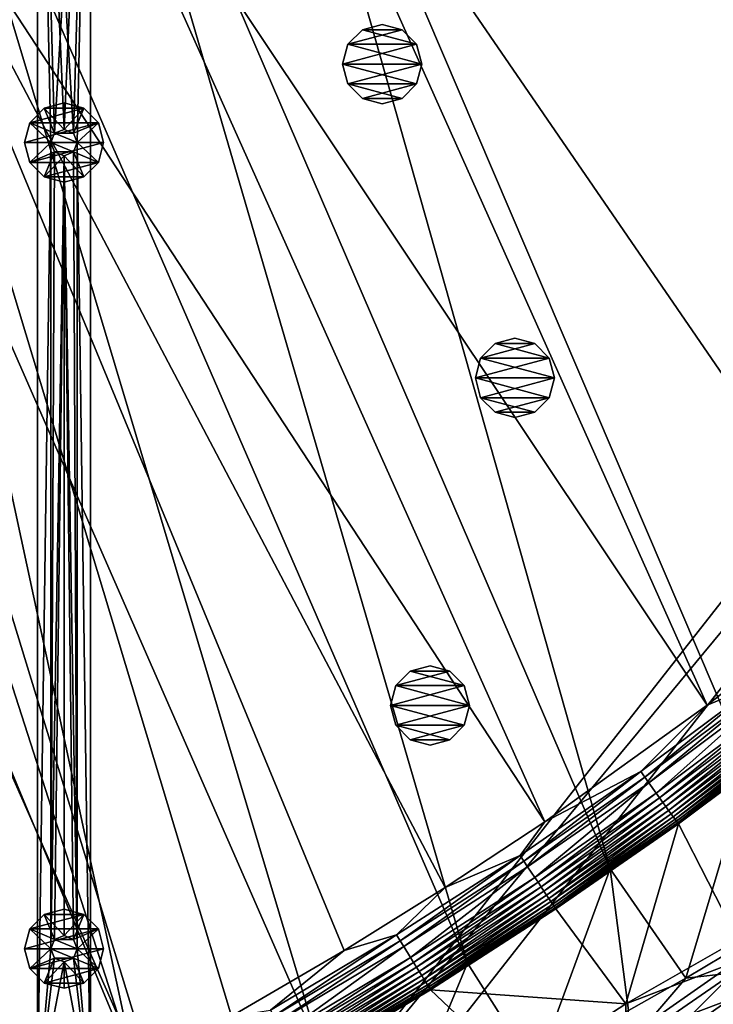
# Model space of a CAD drawing. Header units: metres. Extents: x 0 to 1501, y -1015 to 0.
# Tile 73 of 107: x 840 to 1102, y -639 to -266. Entities that reach past the tile are written whole.
import ezdxf

# ---------------------------------------------------------------- set-up
doc = ezdxf.new("R2010")
doc.units = ezdxf.units.M

msp = doc.modelspace()

# ---------------------------------------------------------------- linework, layer by layer
at = {"layer": 'None'}
for points in [[(863.073975, -123.910141, -406), (928.658752, -113.104782, -406), (1062.969604, -587.750427, -406)], [(1062.969604, -587.750427, -406), (928.658752, -113.104782, -406), (1115.29248, -549.992249, -406)], [(928.658752, -113.104782, -406), (1176.091064, -271.071716, -406), (1115.29248, -549.992249, -406)], [(1172.880127, -264.695038, -406), (1176.091064, -271.071716, -406), (928.658752, -113.104782, -406)], [(797.747375, -137.438324, -406), (863.073975, -123.910141, -406), (1009.002441, -623.525391, -406)], [(1009.002441, -623.525391, -406), (863.073975, -123.910141, -406), (1062.969604, -587.750427, -406)], [(732.884949, -153.671341, -406), (797.747375, -137.438324, -406), (953.535645, -657.19519, -406)], [(953.535645, -657.19519, -406), (797.747375, -137.438324, -406), (1009.002441, -623.525391, -406)], [(852.363037, -155.16153, -403), (1099.690308, -525.830444, -403), (928.027771, -142.184464, -403)], [(1099.690308, -525.830444, -403), (1159.021484, -478.837067, -403), (928.027771, -142.184464, -403)], [(928.027771, -142.184464, -403), (1159.021484, -478.837067, -403), (1177.562988, -270.158661, -403)], [(1177.562988, -270.158661, -403), (1174.490601, -264.057495, -403), (928.027771, -142.184464, -403)], [(668.619629, -172.593781, -406), (732.884949, -153.671341, -406), (896.670044, -688.680969, -406)], [(896.670044, -688.680969, -406), (732.884949, -153.671341, -406), (953.535645, -657.19519, -406)], [(777.408325, -171.755096, -403), (1038.202026, -569.963806, -403), (852.363037, -155.16153, -403)], [(1038.202026, -569.963806, -403), (1099.690308, -525.830444, -403), (852.363037, -155.16153, -403)], [(838.549561, -717.892029, -406), (668.619629, -172.593781, -406), (896.670044, -688.680969, -406)], [(729.207825, -184.446411, -403), (883.227234, -663.339172, -403), (777.408325, -171.755096, -403)], [(962.287109, -618.693909, -403), (1000.588257, -594.864319, -403), (777.408325, -171.755096, -403)], [(1000.588257, -594.864319, -403), (1038.202026, -569.963806, -403), (777.408325, -171.755096, -403)], [(883.227234, -663.339172, -403), (919.637268, -643.513, -403), (777.408325, -171.755096, -403)], [(777.408325, -171.755096, -403), (919.637268, -643.513, -403), (962.287109, -618.693909, -403)], [(729.207825, -184.446411, -403), (688.716125, -196.364151, -403), (883.227234, -663.339172, -403)], [(688.716125, -196.364151, -403), (833.802429, -688.34259, -403), (883.227234, -663.339172, -403)], [(1159.021484, -478.837067, -403), (1099.690308, -525.830444, -403), (1119.066162, -517.72699, -402.52005)], [(1119.066162, -517.72699, -402.52005), (1074.527222, -550.999573, -402.52005), (1076.058594, -553.125549, -401.92572)], [(1119.066162, -517.72699, -402.52005), (1099.690308, -525.830444, -403), (1074.527222, -550.999573, -402.52005)], [(1120.670288, -519.798645, -401.92572), (1119.066162, -517.72699, -402.52005), (1076.058594, -553.125549, -401.92572)], [(1120.670288, -519.798645, -401.92572), (1076.058594, -553.125549, -401.92572), (1077.553101, -555.200317, -401.100159)], [(1122.23584, -521.820374, -401.100159), (1120.670288, -519.798645, -401.92572), (1077.553101, -555.200317, -401.100159)], [(1122.23584, -521.820374, -401.100159), (1077.553101, -555.200317, -401.100159), (1080.378662, -559.122925, -398.780426)], [(1125.195557, -525.642761, -398.780426), (1122.23584, -521.820374, -401.100159), (1080.378662, -559.122925, -398.780426)], [(1099.690308, -525.830444, -403), (1038.202026, -569.963806, -403), (1074.527222, -550.999573, -402.52005)], [(1125.195557, -525.642761, -398.780426), (1080.378662, -559.122925, -398.780426), (1081.688477, -560.941284, -397.307617)], [(1126.567627, -527.414673, -397.307617), (1125.195557, -525.642761, -398.780426), (1081.688477, -560.941284, -397.307617)], [(1126.567627, -527.414673, -397.307617), (1081.688477, -560.941284, -397.307617), (1082.916016, -562.645386, -395.641296)], [(1127.853516, -529.075195, -395.641296), (1126.567627, -527.414673, -397.307617), (1082.916016, -562.645386, -395.641296)], [(1127.853516, -529.075195, -395.641296), (1082.916016, -562.645386, -395.641296), (1084.05127, -564.221497, -393.793457)], [(1129.042725, -530.611023, -393.793457), (1127.853516, -529.075195, -395.641296), (1084.05127, -564.221497, -393.793457)], [(1129.042725, -530.611023, -393.793457), (1084.05127, -564.221497, -393.793457), (1085.08606, -565.657959, -391.779236)], [(1130.126587, -532.010803, -391.779236), (1129.042725, -530.611023, -393.793457), (1085.08606, -565.657959, -391.779236)], [(1130.126587, -532.010803, -391.779236), (1085.08606, -565.657959, -391.779236), (1086.012207, -566.943787, -389.61441)], [(1131.096802, -533.263733, -389.61441), (1130.126587, -532.010803, -391.779236), (1086.012207, -566.943787, -389.61441)], [(1131.096802, -533.263733, -389.61441), (1086.012207, -566.943787, -389.61441), (1086.821899, -568.06781, -387.314758)], [(1131.944946, -534.35907, -387.314758), (1131.096802, -533.263733, -389.61441), (1086.821899, -568.06781, -387.314758)], [(1131.944946, -534.35907, -387.314758), (1086.821899, -568.06781, -387.314758), (1087.507813, -569.019958, -384.897552)], [(1132.66333, -535.286804, -384.897552), (1131.944946, -534.35907, -387.314758), (1087.507813, -569.019958, -384.897552)], [(1132.66333, -535.286804, -384.897552), (1087.507813, -569.019958, -384.897552), (1088.064819, -569.793335, -382.385681)], [(1133.246826, -536.040466, -382.385681), (1132.66333, -535.286804, -384.897552), (1088.064819, -569.793335, -382.385681)], [(1133.246826, -536.040466, -382.385681), (1088.064819, -569.793335, -382.385681), (1088.489136, -570.382263, -379.803467)], [(1133.691284, -536.614319, -379.803467), (1133.246826, -536.040466, -382.385681), (1088.489136, -570.382263, -379.803467)], [(1133.691284, -536.614319, -379.803467), (1088.489136, -570.382263, -379.803467), (1088.776123, -570.780823, -377.175201)], [(1133.981079, -537.013977, -377.175201), (1133.691284, -536.614319, -379.803467), (1088.776123, -570.780823, -377.175201)], [(1133.981079, -537.013977, -377.175201), (1088.776123, -570.780823, -377.175201), (1111.334717, -614.646179, -29.989656)], [(1074.527222, -550.999573, -402.52005), (1028.866821, -582.703247, -402.52005), (1030.323608, -584.880981, -401.92572)], [(1074.527222, -550.999573, -402.52005), (1038.202026, -569.963806, -403), (1028.866821, -582.703247, -402.52005)], [(1076.058594, -553.125549, -401.92572), (1074.527222, -550.999573, -402.52005), (1030.323608, -584.880981, -401.92572)], [(1062.969604, -587.750427, -406), (1115.29248, -549.992249, -406), (1091.629395, -629.163696, -47.648876)], [(1091.629395, -629.163696, -47.648876), (1115.29248, -549.992249, -406), (1149.077271, -594.906677, -6.098249)], [(1076.058594, -553.125549, -401.92572), (1030.323608, -584.880981, -401.92572), (1031.745361, -587.006287, -401.100159)], [(1077.553101, -555.200317, -401.100159), (1076.058594, -553.125549, -401.92572), (1031.745361, -587.006287, -401.100159)], [(1077.553101, -555.200317, -401.100159), (1031.745361, -587.006287, -401.100159), (1034.43335, -591.024475, -398.780426)], [(1080.378662, -559.122925, -398.780426), (1077.553101, -555.200317, -401.100159), (1034.43335, -591.024475, -398.780426)], [(1080.378662, -559.122925, -398.780426), (1034.43335, -591.024475, -398.780426), (1035.679443, -592.887085, -397.307617)], [(1081.688477, -560.941284, -397.307617), (1080.378662, -559.122925, -398.780426), (1035.679443, -592.887085, -397.307617)], [(1081.688477, -560.941284, -397.307617), (1035.679443, -592.887085, -397.307617), (1036.847168, -594.63269, -395.641296)], [(1082.916016, -562.645386, -395.641296), (1081.688477, -560.941284, -397.307617), (1036.847168, -594.63269, -395.641296)], [(1082.916016, -562.645386, -395.641296), (1036.847168, -594.63269, -395.641296), (1037.927246, -596.247192, -393.793457)], [(1084.05127, -564.221497, -393.793457), (1082.916016, -562.645386, -395.641296), (1037.927246, -596.247192, -393.793457)], [(1084.05127, -564.221497, -393.793457), (1037.927246, -596.247192, -393.793457), (1038.911499, -597.718628, -391.779236)], [(1085.08606, -565.657959, -391.779236), (1084.05127, -564.221497, -393.793457), (1038.911499, -597.718628, -391.779236)], [(1085.08606, -565.657959, -391.779236), (1038.911499, -597.718628, -391.779236), (1039.792603, -599.035767, -389.61441)], [(1086.012207, -566.943787, -389.61441), (1085.08606, -565.657959, -391.779236), (1039.792603, -599.035767, -389.61441)], [(1038.202026, -569.963806, -403), (1000.588257, -594.864319, -403), (1028.866821, -582.703247, -402.52005)], [(1086.012207, -566.943787, -389.61441), (1039.792603, -599.035767, -389.61441), (1040.562866, -600.187195, -387.314758)], [(1086.821899, -568.06781, -387.314758), (1086.012207, -566.943787, -389.61441), (1040.562866, -600.187195, -387.314758)], [(1086.821899, -568.06781, -387.314758), (1040.562866, -600.187195, -387.314758), (1041.215332, -601.162476, -384.897552)], [(1087.507813, -569.019958, -384.897552), (1086.821899, -568.06781, -387.314758), (1041.215332, -601.162476, -384.897552)], [(1087.507813, -569.019958, -384.897552), (1041.215332, -601.162476, -384.897552), (1041.745361, -601.954712, -382.385681)], [(1088.064819, -569.793335, -382.385681), (1087.507813, -569.019958, -384.897552), (1041.745361, -601.954712, -382.385681)], [(1088.064819, -569.793335, -382.385681), (1041.745361, -601.954712, -382.385681), (1042.148926, -602.557983, -379.803467)], [(1088.489136, -570.382263, -379.803467), (1088.064819, -569.793335, -382.385681), (1042.148926, -602.557983, -379.803467)], [(1088.489136, -570.382263, -379.803467), (1042.148926, -602.557983, -379.803467), (1042.428833, -602.96167, -377.175201)], [(1088.776123, -570.780823, -377.175201), (1088.489136, -570.382263, -379.803467), (1042.428833, -602.96167, -377.175201)], [(1088.776123, -570.780823, -377.175201), (1042.428833, -602.96167, -377.175201), (1068.918579, -638.870056, -60)], [(1088.776123, -570.780823, -377.175201), (1068.918579, -638.870056, -60), (1111.334717, -614.646179, -29.989656)], [(1028.866821, -582.703247, -402.52005), (982.141113, -612.802002, -402.52005), (983.521606, -615.02887, -401.92572)], [(1028.866821, -582.703247, -402.52005), (1000.588257, -594.864319, -403), (982.141113, -612.802002, -402.52005)], [(1030.323608, -584.880981, -401.92572), (1028.866821, -582.703247, -402.52005), (983.521606, -615.02887, -401.92572)], [(1030.323608, -584.880981, -401.92572), (983.521606, -615.02887, -401.92572), (984.868896, -617.202148, -401.100159)], [(1031.745361, -587.006287, -401.100159), (1030.323608, -584.880981, -401.92572), (984.868896, -617.202148, -401.100159)], [(1031.745361, -587.006287, -401.100159), (984.868896, -617.202148, -401.100159), (987.416138, -621.310974, -398.780426)], [(1034.43335, -591.024475, -398.780426), (1031.745361, -587.006287, -401.100159), (987.416138, -621.310974, -398.780426)], [(1009.002441, -623.525391, -406), (1062.969604, -587.750427, -406), (1034.834961, -664.224976, -63)], [(1062.969604, -587.750427, -406), (1069.902588, -641.350098, -63), (1034.834961, -664.224976, -63)], [(1069.902588, -641.350098, -63), (1062.969604, -587.750427, -406), (1091.629395, -629.163696, -47.648876)], [(1034.43335, -591.024475, -398.780426), (987.416138, -621.310974, -398.780426), (988.596924, -623.215698, -397.307617)], [(1035.679443, -592.887085, -397.307617), (1034.43335, -591.024475, -398.780426), (988.596924, -623.215698, -397.307617)], [(1000.588257, -594.864319, -403), (962.287109, -618.693909, -403), (982.141113, -612.802002, -402.52005)], [(1035.679443, -592.887085, -397.307617), (988.596924, -623.215698, -397.307617), (989.703491, -625.000671, -395.641296)], [(1036.847168, -594.63269, -395.641296), (1035.679443, -592.887085, -397.307617), (989.703491, -625.000671, -395.641296)], [(1036.847168, -594.63269, -395.641296), (989.703491, -625.000671, -395.641296), (990.726929, -626.651611, -393.793457)], [(1037.927246, -596.247192, -393.793457), (1036.847168, -594.63269, -395.641296), (990.726929, -626.651611, -393.793457)], [(1091.629395, -629.163696, -47.648876), (1149.077271, -594.906677, -6.098249), (1109.601929, -627.140137, -33.975544)], [(1037.927246, -596.247192, -393.793457), (990.726929, -626.651611, -393.793457), (991.659729, -628.15625, -391.779236)], [(1038.911499, -597.718628, -391.779236), (1037.927246, -596.247192, -393.793457), (991.659729, -628.15625, -391.779236)], [(1038.911499, -597.718628, -391.779236), (991.659729, -628.15625, -391.779236), (992.49469, -629.503113, -389.61441)], [(1039.792603, -599.035767, -389.61441), (1038.911499, -597.718628, -391.779236), (992.49469, -629.503113, -389.61441)], [(1039.792603, -599.035767, -389.61441), (992.49469, -629.503113, -389.61441), (993.224609, -630.680542, -387.314758)], [(1040.562866, -600.187195, -387.314758), (1039.792603, -599.035767, -389.61441), (993.224609, -630.680542, -387.314758)], [(1040.562866, -600.187195, -387.314758), (993.224609, -630.680542, -387.314758), (993.842834, -631.677795, -384.897552)], [(1041.215332, -601.162476, -384.897552), (1040.562866, -600.187195, -387.314758), (993.842834, -631.677795, -384.897552)], [(1041.215332, -601.162476, -384.897552), (993.842834, -631.677795, -384.897552), (994.345093, -632.487976, -382.385681)], [(1041.745361, -601.954712, -382.385681), (1041.215332, -601.162476, -384.897552), (994.345093, -632.487976, -382.385681)], [(1041.745361, -601.954712, -382.385681), (994.345093, -632.487976, -382.385681), (994.727478, -633.104797, -379.803467)], [(1042.148926, -602.557983, -379.803467), (1041.745361, -601.954712, -382.385681), (994.727478, -633.104797, -379.803467)], [(1042.148926, -602.557983, -379.803467), (994.727478, -633.104797, -379.803467), (994.994629, -633.517944, -377.175201)], [(1042.428833, -602.96167, -377.175201), (1042.148926, -602.557983, -379.803467), (994.994629, -633.517944, -377.175201)], [(1042.428833, -602.96167, -377.175201), (994.994629, -633.517944, -377.175201), (1068.918579, -638.870056, -60)], [(982.141113, -612.802002, -402.52005), (934.405334, -641.262634, -402.52005), (935.707886, -643.536011, -401.92572)], [(982.141113, -612.802002, -402.52005), (962.287109, -618.693909, -403), (934.405334, -641.262634, -402.52005)], [(983.521606, -615.02887, -401.92572), (982.141113, -612.802002, -402.52005), (935.707886, -643.536011, -401.92572)], [(1111.334717, -614.646179, -29.989656), (1068.918579, -638.870056, -60), (1110.314819, -623.118225, -29.987623)], [(983.521606, -615.02887, -401.92572), (935.707886, -643.536011, -401.92572), (936.979065, -645.754639, -401.100159)], [(984.868896, -617.202148, -401.100159), (983.521606, -615.02887, -401.92572), (936.979065, -645.754639, -401.100159)], [(984.868896, -617.202148, -401.100159), (936.979065, -645.754639, -401.100159), (939.382446, -649.949219, -398.780426)], [(987.416138, -621.310974, -398.780426), (984.868896, -617.202148, -401.100159), (939.382446, -649.949219, -398.780426)], [(962.287109, -618.693909, -403), (919.637268, -643.513, -403), (934.405334, -641.262634, -402.52005)], [(987.416138, -621.310974, -398.780426), (939.382446, -649.949219, -398.780426), (940.496582, -651.893677, -397.307617)], [(988.596924, -623.215698, -397.307617), (987.416138, -621.310974, -398.780426), (940.496582, -651.893677, -397.307617)], [(988.596924, -623.215698, -397.307617), (940.496582, -651.893677, -397.307617), (941.540649, -653.715942, -395.641296)], [(989.703491, -625.000671, -395.641296), (988.596924, -623.215698, -397.307617), (941.540649, -653.715942, -395.641296)], [(989.703491, -625.000671, -395.641296), (941.540649, -653.715942, -395.641296), (942.506348, -655.401306, -393.793457)], [(990.726929, -626.651611, -393.793457), (989.703491, -625.000671, -395.641296), (942.506348, -655.401306, -393.793457)], [(953.535645, -657.19519, -406), (1009.002441, -623.525391, -406), (977.723938, -698.892883, -63)], [(1009.002441, -623.525391, -406), (1034.834961, -664.224976, -63), (977.723938, -698.892883, -63)], [(1068.918579, -638.870056, -60), (1068.801636, -652.155579, -60), (1110.314819, -623.118225, -29.987623)], [(1110.314819, -623.118225, -29.987623), (1068.801636, -652.155579, -60), (1107.994873, -637.392578, -29.984549)], [(990.726929, -626.651611, -393.793457), (942.506348, -655.401306, -393.793457), (943.386475, -656.937378, -391.779236)], [(991.659729, -628.15625, -391.779236), (990.726929, -626.651611, -393.793457), (943.386475, -656.937378, -391.779236)], [(991.659729, -628.15625, -391.779236), (943.386475, -656.937378, -391.779236), (944.174255, -658.312378, -389.61441)], [(992.49469, -629.503113, -389.61441), (991.659729, -628.15625, -391.779236), (944.174255, -658.312378, -389.61441)], [(992.49469, -629.503113, -389.61441), (944.174255, -658.312378, -389.61441), (944.862976, -659.514343, -387.314758)], [(993.224609, -630.680542, -387.314758), (992.49469, -629.503113, -389.61441), (944.862976, -659.514343, -387.314758)], [(1107.326294, -641.428284, -33.891987), (1068.612061, -668.131714, -63), (1109.601929, -627.140137, -33.975544)], [(1068.612061, -668.131714, -63), (1069.688354, -654.694031, -63), (1109.601929, -627.140137, -33.975544)], [(1109.601929, -627.140137, -33.975544), (1069.688354, -654.694031, -63), (1091.629395, -629.163696, -47.648876)], [(1069.688354, -654.694031, -63), (1069.902588, -641.350098, -63), (1091.629395, -629.163696, -47.648876)], [(993.224609, -630.680542, -387.314758), (944.862976, -659.514343, -387.314758), (945.446289, -660.532471, -384.897552)], [(993.842834, -631.677795, -384.897552), (993.224609, -630.680542, -387.314758), (945.446289, -660.532471, -384.897552)], [(993.842834, -631.677795, -384.897552), (945.446289, -660.532471, -384.897552), (945.920166, -661.359497, -382.385681)], [(994.345093, -632.487976, -382.385681), (993.842834, -631.677795, -384.897552), (945.920166, -661.359497, -382.385681)], [(994.345093, -632.487976, -382.385681), (945.920166, -661.359497, -382.385681), (946.281006, -661.989258, -379.803467)], [(994.727478, -633.104797, -379.803467), (994.345093, -632.487976, -382.385681), (946.281006, -661.989258, -379.803467)], [(994.727478, -633.104797, -379.803467), (946.281006, -661.989258, -379.803467), (946.530518, -662.412903, -377.175201)], [(994.994629, -633.517944, -377.175201), (994.727478, -633.104797, -379.803467), (946.530518, -662.412903, -377.175201)], [(994.994629, -633.517944, -377.175201), (946.530518, -662.412903, -377.175201), (1028.373047, -665.224487, -60)], [(1068.918579, -638.870056, -60), (994.994629, -633.517944, -377.175201), (1028.373047, -665.224487, -60)], [(1028.373047, -665.224487, -60), (1068.801636, -652.155579, -60), (1068.918579, -638.870056, -60)], [(1068.801636, -652.155579, -60), (1067.826904, -665.480896, -60), (1107.994873, -637.392578, -29.984549)], [(1107.994873, -637.392578, -29.984549), (1067.826904, -665.480896, -60), (1104.93457, -651.539368, -29.981474)]]:
    msp.add_3dface(points, dxfattribs=at)
at = {"layer": 'None01'}
for points in [[(866.291931, -79.783813, -410), (846.291931, -79.783813, -410), (859.825745, -309.464569, -410)], [(846.291931, -79.783813, -410), (856.290222, -308.000092, -410), (859.825745, -309.464569, -410)], [(846.291931, -675.469116, -410), (851.290222, -313.000092, -410), (846.291931, -79.783813, -410)], [(851.290222, -313.000092, -410), (852.754639, -309.464569, -410), (846.291931, -79.783813, -410)], [(846.291931, -79.783813, -410), (852.754639, -309.464569, -410), (856.290222, -308.000092, -410)], [(846.291931, -79.783813, -430), (846.291931, -675.469116, -430), (846.291931, -79.783813, -410)], [(846.291931, -675.469116, -430), (846.291931, -675.469116, -410), (846.291931, -79.783813, -410)], [(866.291931, -79.783813, -430), (852.754639, -309.464569, -430), (846.291931, -79.783813, -430)], [(852.754639, -309.464569, -430), (851.290222, -313.000092, -430), (846.291931, -79.783813, -430)], [(846.291931, -79.783813, -430), (851.290222, -313.000092, -430), (846.291931, -675.469116, -430)], [(856.290222, -308.000092, -430), (852.754639, -309.464569, -430), (866.291931, -79.783813, -430)], [(859.825745, -309.464569, -430), (856.290222, -308.000092, -430), (866.291931, -79.783813, -430)], [(859.825745, -309.464569, -410), (861.290222, -313.000092, -410), (866.291931, -79.783813, -410)], [(859.825745, -309.464569, -430), (866.291931, -79.783813, -430), (861.290222, -313.000092, -430)], [(866.291931, -79.783813, -410), (861.290222, -313.000092, -410), (866.291931, -675.469116, -410)], [(866.291931, -79.783813, -430), (866.291931, -675.469116, -430), (861.290222, -313.000092, -430)], [(866.291931, -675.469116, -410), (866.291931, -675.469116, -430), (866.291931, -79.783813, -410)], [(866.291931, -675.469116, -430), (866.291931, -79.783813, -430), (866.291931, -79.783813, -410)], [(1420.450195, -116.977798, -410), (1404.711548, -104.637085, -410), (937.769287, -700.150574, -410)], [(1404.711548, -104.637085, -410), (1404.711548, -104.637085, -430), (937.769287, -700.150574, -410)], [(1404.711548, -104.637085, -430), (937.769287, -700.150574, -430), (937.769287, -700.150574, -410)], [(937.769287, -700.150574, -430), (1404.711548, -104.637085, -430), (1420.450195, -116.977798, -430)], [(953.507996, -712.491272, -410), (1420.450195, -116.977798, -410), (937.769287, -700.150574, -410)], [(953.507996, -712.491272, -430), (937.769287, -700.150574, -430), (1420.450195, -116.977798, -430)], [(953.507996, -712.491272, -410), (953.507996, -712.491272, -430), (1420.450195, -116.977798, -410)], [(953.507996, -712.491272, -430), (1420.450195, -116.977798, -430), (1420.450195, -116.977798, -410)], [(856.290222, -298.000092, -550), (848.790222, -300.009705, -550), (856.290222, -298.000092, -510)], [(848.790222, -300.009705, -550), (848.790222, -300.009705, -510), (856.290222, -298.000092, -510)], [(863.790222, -300.009705, -550), (848.790222, -300.009705, -550), (856.290222, -298.000092, -550)], [(856.290222, -308.000092, -510), (856.290222, -298.000092, -510), (848.790222, -300.009705, -510)], [(863.790222, -300.009705, -550), (856.290222, -298.000092, -550), (863.790222, -300.009705, -510)], [(856.290222, -298.000092, -550), (856.290222, -298.000092, -510), (863.790222, -300.009705, -510)], [(863.790222, -300.009705, -510), (856.290222, -298.000092, -510), (856.290222, -308.000092, -510)], [(848.790222, -300.009705, -550), (843.299805, -305.500092, -550), (848.790222, -300.009705, -510)], [(843.299805, -305.500092, -550), (843.299805, -305.500092, -510), (848.790222, -300.009705, -510)], [(869.280579, -305.500092, -550), (843.299805, -305.500092, -550), (863.790222, -300.009705, -550)], [(843.299805, -305.500092, -550), (848.790222, -300.009705, -550), (863.790222, -300.009705, -550)], [(848.790222, -300.009705, -510), (843.299805, -305.500092, -510), (852.754639, -309.464569, -510)], [(856.290222, -308.000092, -510), (848.790222, -300.009705, -510), (852.754639, -309.464569, -510)], [(859.825745, -309.464569, -510), (863.790222, -300.009705, -510), (856.290222, -308.000092, -510)], [(869.280579, -305.500092, -510), (863.790222, -300.009705, -510), (859.825745, -309.464569, -510)], [(869.280579, -305.500092, -550), (863.790222, -300.009705, -550), (869.280579, -305.500092, -510)], [(863.790222, -300.009705, -550), (863.790222, -300.009705, -510), (869.280579, -305.500092, -510)], [(843.299805, -305.500092, -550), (841.290222, -313.000092, -550), (843.299805, -305.500092, -510)], [(841.290222, -313.000092, -550), (841.290222, -313.000092, -510), (843.299805, -305.500092, -510)], [(871.290222, -313.000092, -550), (841.290222, -313.000092, -550), (869.280579, -305.500092, -550)], [(841.290222, -313.000092, -550), (843.299805, -305.500092, -550), (869.280579, -305.500092, -550)], [(843.299805, -305.500092, -510), (841.290222, -313.000092, -510), (851.290222, -313.000092, -510)], [(852.754639, -309.464569, -510), (843.299805, -305.500092, -510), (851.290222, -313.000092, -510)], [(856.290222, -308.000092, -410), (852.754639, -309.464569, -410), (856.290222, -308.000092, -408)], [(852.754639, -309.464569, -410), (852.754639, -309.464569, -408), (856.290222, -308.000092, -408)], [(856.290222, -308.000092, -408), (852.754639, -309.464569, -408), (859.825745, -309.464569, -408)], [(856.290222, -308.000092, -510), (852.754639, -309.464569, -510), (856.290222, -308.000092, -430)], [(852.754639, -309.464569, -510), (852.754639, -309.464569, -430), (856.290222, -308.000092, -430)], [(856.290222, -308.000092, -408), (859.825745, -309.464569, -408), (856.290222, -308.000092, -410)], [(859.825745, -309.464569, -408), (859.825745, -309.464569, -410), (856.290222, -308.000092, -410)], [(856.290222, -308.000092, -430), (859.825745, -309.464569, -430), (856.290222, -308.000092, -510)], [(859.825745, -309.464569, -430), (859.825745, -309.464569, -510), (856.290222, -308.000092, -510)], [(861.290222, -313.000092, -510), (869.280579, -305.500092, -510), (859.825745, -309.464569, -510)], [(871.290222, -313.000092, -510), (869.280579, -305.500092, -510), (861.290222, -313.000092, -510)], [(871.290222, -313.000092, -550), (869.280579, -305.500092, -550), (871.290222, -313.000092, -510)], [(869.280579, -305.500092, -550), (869.280579, -305.500092, -510), (871.290222, -313.000092, -510)], [(852.754639, -309.464569, -410), (851.290222, -313.000092, -410), (852.754639, -309.464569, -408)], [(851.290222, -313.000092, -410), (851.290222, -313.000092, -408), (852.754639, -309.464569, -408)], [(852.754639, -309.464569, -408), (851.290222, -313.000092, -408), (861.290222, -313.000092, -408)], [(852.754639, -309.464569, -510), (851.290222, -313.000092, -510), (852.754639, -309.464569, -430)], [(851.290222, -313.000092, -510), (851.290222, -313.000092, -430), (852.754639, -309.464569, -430)], [(852.754639, -309.464569, -408), (861.290222, -313.000092, -408), (859.825745, -309.464569, -408)], [(859.825745, -309.464569, -408), (861.290222, -313.000092, -408), (859.825745, -309.464569, -410)], [(861.290222, -313.000092, -408), (861.290222, -313.000092, -410), (859.825745, -309.464569, -410)], [(859.825745, -309.464569, -430), (861.290222, -313.000092, -430), (859.825745, -309.464569, -510)], [(861.290222, -313.000092, -430), (861.290222, -313.000092, -510), (859.825745, -309.464569, -510)], [(843.299805, -320.500092, -510), (841.290222, -313.000092, -510), (843.299805, -320.500092, -550)], [(841.290222, -313.000092, -510), (841.290222, -313.000092, -550), (843.299805, -320.500092, -550)], [(843.299805, -320.500092, -550), (841.290222, -313.000092, -550), (871.290222, -313.000092, -550)], [(851.290222, -313.000092, -510), (841.290222, -313.000092, -510), (843.299805, -320.500092, -510)], [(869.280579, -320.500092, -550), (843.299805, -320.500092, -550), (871.290222, -313.000092, -550)], [(851.290222, -313.000092, -510), (843.299805, -320.500092, -510), (852.754639, -316.535614, -510)], [(843.299805, -320.500092, -510), (848.790222, -325.990479, -510), (852.754639, -316.535614, -510)], [(851.290222, -618.000122, -410), (851.290222, -313.000092, -410), (846.291931, -675.469116, -410)], [(851.290222, -313.000092, -430), (851.290222, -618.000122, -430), (846.291931, -675.469116, -430)], [(852.754639, -316.535614, -510), (848.790222, -325.990479, -510), (856.290222, -318.000092, -510)], [(852.754639, -316.535614, -410), (851.290222, -313.000092, -410), (851.290222, -618.000122, -410)], [(851.290222, -313.000092, -410), (852.754639, -316.535614, -410), (851.290222, -313.000092, -408)], [(852.754639, -316.535614, -410), (852.754639, -316.535614, -408), (851.290222, -313.000092, -408)], [(851.290222, -313.000092, -408), (859.825745, -316.535614, -408), (861.290222, -313.000092, -408)], [(851.290222, -313.000092, -408), (852.754639, -316.535614, -408), (859.825745, -316.535614, -408)], [(851.290222, -313.000092, -510), (852.754639, -316.535614, -510), (851.290222, -313.000092, -430)], [(852.754639, -316.535614, -510), (852.754639, -316.535614, -430), (851.290222, -313.000092, -430)], [(851.290222, -313.000092, -430), (852.754639, -316.535614, -430), (851.290222, -618.000122, -430)], [(852.754639, -316.535614, -410), (851.290222, -618.000122, -410), (856.290222, -318.000092, -410)], [(852.754639, -316.535614, -430), (856.290222, -318.000092, -430), (851.290222, -618.000122, -430)], [(852.754639, -316.535614, -410), (856.290222, -318.000092, -410), (852.754639, -316.535614, -408)], [(856.290222, -318.000092, -410), (856.290222, -318.000092, -408), (852.754639, -316.535614, -408)], [(852.754639, -316.535614, -408), (856.290222, -318.000092, -408), (859.825745, -316.535614, -408)], [(852.754639, -316.535614, -510), (856.290222, -318.000092, -510), (852.754639, -316.535614, -430)], [(856.290222, -318.000092, -510), (856.290222, -318.000092, -430), (852.754639, -316.535614, -430)], [(859.825745, -316.535614, -410), (856.290222, -318.000092, -410), (861.290222, -618.000122, -410)], [(859.825745, -316.535614, -408), (856.290222, -318.000092, -408), (859.825745, -316.535614, -410)], [(856.290222, -318.000092, -408), (856.290222, -318.000092, -410), (859.825745, -316.535614, -410)], [(859.825745, -316.535614, -430), (856.290222, -318.000092, -430), (859.825745, -316.535614, -510)], [(856.290222, -318.000092, -430), (856.290222, -318.000092, -510), (859.825745, -316.535614, -510)], [(856.290222, -318.000092, -510), (863.790222, -325.990479, -510), (859.825745, -316.535614, -510)], [(859.825745, -316.535614, -430), (861.290222, -618.000122, -430), (856.290222, -318.000092, -430)], [(861.290222, -313.000092, -410), (859.825745, -316.535614, -410), (861.290222, -618.000122, -410)], [(861.290222, -313.000092, -408), (859.825745, -316.535614, -408), (861.290222, -313.000092, -410)], [(859.825745, -316.535614, -408), (859.825745, -316.535614, -410), (861.290222, -313.000092, -410)], [(861.290222, -313.000092, -430), (859.825745, -316.535614, -430), (861.290222, -313.000092, -510)], [(859.825745, -316.535614, -430), (859.825745, -316.535614, -510), (861.290222, -313.000092, -510)], [(859.825745, -316.535614, -510), (869.280579, -320.500092, -510), (861.290222, -313.000092, -510)], [(859.825745, -316.535614, -430), (861.290222, -313.000092, -430), (861.290222, -618.000122, -430)], [(863.790222, -325.990479, -510), (869.280579, -320.500092, -510), (859.825745, -316.535614, -510)], [(861.290222, -313.000092, -410), (861.290222, -618.000122, -410), (866.291931, -675.469116, -410)], [(869.280579, -320.500092, -510), (871.290222, -313.000092, -510), (861.290222, -313.000092, -510)], [(861.290222, -313.000092, -430), (866.291931, -675.469116, -430), (861.290222, -618.000122, -430)], [(871.290222, -313.000092, -510), (869.280579, -320.500092, -510), (871.290222, -313.000092, -550)], [(869.280579, -320.500092, -510), (869.280579, -320.500092, -550), (871.290222, -313.000092, -550)], [(848.790222, -325.990479, -510), (856.290222, -328.000092, -510), (856.290222, -318.000092, -510)], [(851.290222, -618.000122, -410), (852.754639, -614.464539, -410), (856.290222, -318.000092, -410)], [(851.290222, -618.000122, -430), (856.290222, -318.000092, -430), (852.754639, -614.464539, -430)], [(856.290222, -318.000092, -410), (852.754639, -614.464539, -410), (856.290222, -613.000122, -410)], [(856.290222, -318.000092, -430), (856.290222, -613.000122, -430), (852.754639, -614.464539, -430)], [(861.290222, -618.000122, -410), (856.290222, -318.000092, -410), (859.825745, -614.464539, -410)], [(856.290222, -318.000092, -410), (856.290222, -613.000122, -410), (859.825745, -614.464539, -410)], [(856.290222, -318.000092, -510), (856.290222, -328.000092, -510), (863.790222, -325.990479, -510)], [(861.290222, -618.000122, -430), (859.825745, -614.464539, -430), (856.290222, -318.000092, -430)], [(856.290222, -318.000092, -430), (859.825745, -614.464539, -430), (856.290222, -613.000122, -430)], [(848.790222, -325.990479, -510), (843.299805, -320.500092, -510), (848.790222, -325.990479, -550)], [(843.299805, -320.500092, -510), (843.299805, -320.500092, -550), (848.790222, -325.990479, -550)], [(848.790222, -325.990479, -550), (843.299805, -320.500092, -550), (869.280579, -320.500092, -550)], [(863.790222, -325.990479, -550), (848.790222, -325.990479, -550), (869.280579, -320.500092, -550)], [(869.280579, -320.500092, -510), (863.790222, -325.990479, -510), (869.280579, -320.500092, -550)], [(863.790222, -325.990479, -510), (863.790222, -325.990479, -550), (869.280579, -320.500092, -550)], [(856.290222, -328.000092, -510), (848.790222, -325.990479, -510), (856.290222, -328.000092, -550)], [(848.790222, -325.990479, -510), (848.790222, -325.990479, -550), (856.290222, -328.000092, -550)], [(863.790222, -325.990479, -550), (856.290222, -328.000092, -550), (848.790222, -325.990479, -550)], [(863.790222, -325.990479, -510), (856.290222, -328.000092, -510), (863.790222, -325.990479, -550)], [(856.290222, -328.000092, -510), (856.290222, -328.000092, -550), (863.790222, -325.990479, -550)], [(856.290222, -603.000122, -550), (848.790222, -605.009705, -550), (856.290222, -603.000122, -510)], [(848.790222, -605.009705, -550), (848.790222, -605.009705, -510), (856.290222, -603.000122, -510)], [(863.790222, -605.009705, -550), (848.790222, -605.009705, -550), (856.290222, -603.000122, -550)], [(856.290222, -613.000122, -510), (856.290222, -603.000122, -510), (848.790222, -605.009705, -510)], [(863.790222, -605.009705, -550), (856.290222, -603.000122, -550), (863.790222, -605.009705, -510)], [(856.290222, -603.000122, -550), (856.290222, -603.000122, -510), (863.790222, -605.009705, -510)], [(863.790222, -605.009705, -510), (856.290222, -603.000122, -510), (856.290222, -613.000122, -510)], [(848.790222, -605.009705, -550), (843.299805, -610.500122, -550), (848.790222, -605.009705, -510)], [(843.299805, -610.500122, -550), (843.299805, -610.500122, -510), (848.790222, -605.009705, -510)], [(869.280579, -610.500122, -550), (843.299805, -610.500122, -550), (863.790222, -605.009705, -550)], [(843.299805, -610.500122, -550), (848.790222, -605.009705, -550), (863.790222, -605.009705, -550)], [(848.790222, -605.009705, -510), (843.299805, -610.500122, -510), (852.754639, -614.464539, -510)], [(856.290222, -613.000122, -510), (848.790222, -605.009705, -510), (852.754639, -614.464539, -510)], [(859.825745, -614.464539, -510), (863.790222, -605.009705, -510), (856.290222, -613.000122, -510)], [(869.280579, -610.500122, -510), (863.790222, -605.009705, -510), (859.825745, -614.464539, -510)], [(869.280579, -610.500122, -550), (863.790222, -605.009705, -550), (869.280579, -610.500122, -510)], [(863.790222, -605.009705, -550), (863.790222, -605.009705, -510), (869.280579, -610.500122, -510)], [(843.299805, -610.500122, -550), (841.290222, -618.000122, -550), (843.299805, -610.500122, -510)], [(841.290222, -618.000122, -550), (841.290222, -618.000122, -510), (843.299805, -610.500122, -510)], [(871.290222, -618.000122, -550), (841.290222, -618.000122, -550), (869.280579, -610.500122, -550)], [(841.290222, -618.000122, -550), (843.299805, -610.500122, -550), (869.280579, -610.500122, -550)], [(843.299805, -610.500122, -510), (841.290222, -618.000122, -510), (851.290222, -618.000122, -510)], [(852.754639, -614.464539, -510), (843.299805, -610.500122, -510), (851.290222, -618.000122, -510)], [(861.290222, -618.000122, -510), (869.280579, -610.500122, -510), (859.825745, -614.464539, -510)], [(871.290222, -618.000122, -510), (869.280579, -610.500122, -510), (861.290222, -618.000122, -510)], [(871.290222, -618.000122, -550), (869.280579, -610.500122, -550), (871.290222, -618.000122, -510)], [(869.280579, -610.500122, -550), (869.280579, -610.500122, -510), (871.290222, -618.000122, -510)], [(852.754639, -614.464539, -410), (851.290222, -618.000122, -410), (852.754639, -614.464539, -408)], [(851.290222, -618.000122, -410), (851.290222, -618.000122, -408), (852.754639, -614.464539, -408)], [(852.754639, -614.464539, -408), (851.290222, -618.000122, -408), (861.290222, -618.000122, -408)], [(852.754639, -614.464539, -510), (851.290222, -618.000122, -510), (852.754639, -614.464539, -430)], [(851.290222, -618.000122, -510), (851.290222, -618.000122, -430), (852.754639, -614.464539, -430)], [(856.290222, -613.000122, -410), (852.754639, -614.464539, -410), (856.290222, -613.000122, -408)], [(852.754639, -614.464539, -410), (852.754639, -614.464539, -408), (856.290222, -613.000122, -408)], [(856.290222, -613.000122, -408), (852.754639, -614.464539, -408), (859.825745, -614.464539, -408)], [(856.290222, -613.000122, -510), (852.754639, -614.464539, -510), (856.290222, -613.000122, -430)], [(852.754639, -614.464539, -510), (852.754639, -614.464539, -430), (856.290222, -613.000122, -430)], [(852.754639, -614.464539, -408), (861.290222, -618.000122, -408), (859.825745, -614.464539, -408)], [(856.290222, -613.000122, -408), (859.825745, -614.464539, -408), (856.290222, -613.000122, -410)], [(859.825745, -614.464539, -408), (859.825745, -614.464539, -410), (856.290222, -613.000122, -410)], [(856.290222, -613.000122, -430), (859.825745, -614.464539, -430), (856.290222, -613.000122, -510)], [(859.825745, -614.464539, -430), (859.825745, -614.464539, -510), (856.290222, -613.000122, -510)], [(859.825745, -614.464539, -408), (861.290222, -618.000122, -408), (859.825745, -614.464539, -410)], [(861.290222, -618.000122, -408), (861.290222, -618.000122, -410), (859.825745, -614.464539, -410)], [(859.825745, -614.464539, -430), (861.290222, -618.000122, -430), (859.825745, -614.464539, -510)], [(861.290222, -618.000122, -430), (861.290222, -618.000122, -510), (859.825745, -614.464539, -510)], [(843.299805, -625.500122, -510), (841.290222, -618.000122, -510), (843.299805, -625.500122, -550)], [(841.290222, -618.000122, -510), (841.290222, -618.000122, -550), (843.299805, -625.500122, -550)], [(843.299805, -625.500122, -550), (841.290222, -618.000122, -550), (871.290222, -618.000122, -550)], [(851.290222, -618.000122, -510), (841.290222, -618.000122, -510), (843.299805, -625.500122, -510)], [(869.280579, -625.500122, -550), (843.299805, -625.500122, -550), (871.290222, -618.000122, -550)], [(851.290222, -618.000122, -510), (843.299805, -625.500122, -510), (852.754639, -621.535645, -510)], [(852.754639, -621.535645, -410), (851.290222, -618.000122, -410), (846.291931, -675.469116, -410)], [(846.291931, -675.469116, -430), (851.290222, -618.000122, -430), (852.754639, -621.535645, -430)], [(851.290222, -618.000122, -410), (852.754639, -621.535645, -410), (851.290222, -618.000122, -408)], [(852.754639, -621.535645, -410), (852.754639, -621.535645, -408), (851.290222, -618.000122, -408)], [(851.290222, -618.000122, -408), (859.825745, -621.535645, -408), (861.290222, -618.000122, -408)], [(851.290222, -618.000122, -408), (852.754639, -621.535645, -408), (859.825745, -621.535645, -408)], [(851.290222, -618.000122, -510), (852.754639, -621.535645, -510), (851.290222, -618.000122, -430)], [(852.754639, -621.535645, -510), (852.754639, -621.535645, -430), (851.290222, -618.000122, -430)], [(866.291931, -675.469116, -410), (861.290222, -618.000122, -410), (859.825745, -621.535645, -410)], [(861.290222, -618.000122, -408), (859.825745, -621.535645, -408), (861.290222, -618.000122, -410)], [(859.825745, -621.535645, -408), (859.825745, -621.535645, -410), (861.290222, -618.000122, -410)], [(861.290222, -618.000122, -430), (859.825745, -621.535645, -430), (861.290222, -618.000122, -510)], [(859.825745, -621.535645, -430), (859.825745, -621.535645, -510), (861.290222, -618.000122, -510)], [(859.825745, -621.535645, -510), (869.280579, -625.500122, -510), (861.290222, -618.000122, -510)], [(866.291931, -675.469116, -430), (859.825745, -621.535645, -430), (861.290222, -618.000122, -430)], [(869.280579, -625.500122, -510), (871.290222, -618.000122, -510), (861.290222, -618.000122, -510)], [(871.290222, -618.000122, -510), (869.280579, -625.500122, -510), (871.290222, -618.000122, -550)], [(869.280579, -625.500122, -510), (869.280579, -625.500122, -550), (871.290222, -618.000122, -550)], [(843.299805, -625.500122, -510), (848.790222, -630.990479, -510), (852.754639, -621.535645, -510)], [(846.291931, -675.469116, -410), (856.290222, -623.000122, -410), (852.754639, -621.535645, -410)], [(852.754639, -621.535645, -430), (856.290222, -623.000122, -430), (846.291931, -675.469116, -430)], [(852.754639, -621.535645, -510), (848.790222, -630.990479, -510), (856.290222, -623.000122, -510)], [(852.754639, -621.535645, -410), (856.290222, -623.000122, -410), (852.754639, -621.535645, -408)], [(856.290222, -623.000122, -410), (856.290222, -623.000122, -408), (852.754639, -621.535645, -408)], [(852.754639, -621.535645, -408), (856.290222, -623.000122, -408), (859.825745, -621.535645, -408)], [(852.754639, -621.535645, -510), (856.290222, -623.000122, -510), (852.754639, -621.535645, -430)], [(856.290222, -623.000122, -510), (856.290222, -623.000122, -430), (852.754639, -621.535645, -430)], [(859.825745, -621.535645, -410), (856.290222, -623.000122, -410), (866.291931, -675.469116, -410)], [(859.825745, -621.535645, -408), (856.290222, -623.000122, -408), (859.825745, -621.535645, -410)], [(856.290222, -623.000122, -408), (856.290222, -623.000122, -410), (859.825745, -621.535645, -410)], [(859.825745, -621.535645, -430), (856.290222, -623.000122, -430), (859.825745, -621.535645, -510)], [(856.290222, -623.000122, -430), (856.290222, -623.000122, -510), (859.825745, -621.535645, -510)], [(856.290222, -623.000122, -510), (863.790222, -630.990479, -510), (859.825745, -621.535645, -510)], [(866.291931, -675.469116, -430), (856.290222, -623.000122, -430), (859.825745, -621.535645, -430)], [(863.790222, -630.990479, -510), (869.280579, -625.500122, -510), (859.825745, -621.535645, -510)], [(848.790222, -630.990479, -510), (843.299805, -625.500122, -510), (848.790222, -630.990479, -550)], [(843.299805, -625.500122, -510), (843.299805, -625.500122, -550), (848.790222, -630.990479, -550)], [(848.790222, -630.990479, -550), (843.299805, -625.500122, -550), (869.280579, -625.500122, -550)], [(866.291931, -675.469116, -410), (856.290222, -623.000122, -410), (846.291931, -675.469116, -410)], [(846.291931, -675.469116, -430), (856.290222, -623.000122, -430), (866.291931, -675.469116, -430)], [(848.790222, -630.990479, -510), (856.290222, -633.000122, -510), (856.290222, -623.000122, -510)], [(863.790222, -630.990479, -550), (848.790222, -630.990479, -550), (869.280579, -625.500122, -550)], [(856.290222, -623.000122, -510), (856.290222, -633.000122, -510), (863.790222, -630.990479, -510)], [(869.280579, -625.500122, -510), (863.790222, -630.990479, -510), (869.280579, -625.500122, -550)], [(863.790222, -630.990479, -510), (863.790222, -630.990479, -550), (869.280579, -625.500122, -550)], [(856.290222, -633.000122, -510), (848.790222, -630.990479, -510), (856.290222, -633.000122, -550)], [(848.790222, -630.990479, -510), (848.790222, -630.990479, -550), (856.290222, -633.000122, -550)], [(863.790222, -630.990479, -550), (856.290222, -633.000122, -550), (848.790222, -630.990479, -550)], [(863.790222, -630.990479, -510), (856.290222, -633.000122, -510), (863.790222, -630.990479, -550)], [(856.290222, -633.000122, -510), (856.290222, -633.000122, -550), (863.790222, -630.990479, -550)]]:
    msp.add_3dface(points, dxfattribs=at)
at = {"layer": 'None012313'}
for points in [[(1026.946533, -387.0336, -403), (1019.446472, -389.043243, -403), (1026.946533, -387.0336, -400)], [(1019.446472, -389.043243, -403), (1019.446472, -389.043243, -400), (1026.946533, -387.0336, -400)], [(1034.446533, -389.043243, -403), (1019.446472, -389.043243, -403), (1026.946533, -387.0336, -403)], [(1034.446533, -389.043243, -400), (1026.946533, -387.0336, -400), (1019.446472, -389.043243, -400)], [(1034.446533, -389.043243, -403), (1026.946533, -387.0336, -403), (1034.446533, -389.043243, -400)], [(1026.946533, -387.0336, -403), (1026.946533, -387.0336, -400), (1034.446533, -389.043243, -400)], [(1019.446472, -389.043243, -403), (1013.956116, -394.5336, -403), (1019.446472, -389.043243, -400)], [(1013.956116, -394.5336, -403), (1013.956116, -394.5336, -400), (1019.446472, -389.043243, -400)], [(1039.93689, -394.5336, -403), (1013.956116, -394.5336, -403), (1034.446533, -389.043243, -403)], [(1013.956116, -394.5336, -403), (1019.446472, -389.043243, -403), (1034.446533, -389.043243, -403)], [(1019.446472, -389.043243, -400), (1013.956116, -394.5336, -400), (1039.93689, -394.5336, -400)], [(1034.446533, -389.043243, -400), (1019.446472, -389.043243, -400), (1039.93689, -394.5336, -400)], [(1039.93689, -394.5336, -403), (1034.446533, -389.043243, -403), (1039.93689, -394.5336, -400)], [(1034.446533, -389.043243, -403), (1034.446533, -389.043243, -400), (1039.93689, -394.5336, -400)], [(1013.956116, -394.5336, -403), (1011.946472, -402.0336, -403), (1013.956116, -394.5336, -400)], [(1011.946472, -402.0336, -403), (1011.946472, -402.0336, -400), (1013.956116, -394.5336, -400)], [(1041.946533, -402.0336, -403), (1011.946472, -402.0336, -403), (1039.93689, -394.5336, -403)], [(1011.946472, -402.0336, -403), (1013.956116, -394.5336, -403), (1039.93689, -394.5336, -403)], [(1013.956116, -394.5336, -400), (1011.946472, -402.0336, -400), (1041.946533, -402.0336, -400)], [(1039.93689, -394.5336, -400), (1013.956116, -394.5336, -400), (1041.946533, -402.0336, -400)], [(1041.946533, -402.0336, -403), (1039.93689, -394.5336, -403), (1041.946533, -402.0336, -400)], [(1039.93689, -394.5336, -403), (1039.93689, -394.5336, -400), (1041.946533, -402.0336, -400)], [(1013.956116, -409.5336, -400), (1011.946472, -402.0336, -400), (1013.956116, -409.5336, -403)], [(1011.946472, -402.0336, -400), (1011.946472, -402.0336, -403), (1013.956116, -409.5336, -403)], [(1013.956116, -409.5336, -403), (1011.946472, -402.0336, -403), (1041.946533, -402.0336, -403)], [(1041.946533, -402.0336, -400), (1011.946472, -402.0336, -400), (1039.93689, -409.5336, -400)], [(1011.946472, -402.0336, -400), (1013.956116, -409.5336, -400), (1039.93689, -409.5336, -400)], [(1039.93689, -409.5336, -403), (1013.956116, -409.5336, -403), (1041.946533, -402.0336, -403)], [(1041.946533, -402.0336, -400), (1039.93689, -409.5336, -400), (1041.946533, -402.0336, -403)], [(1039.93689, -409.5336, -400), (1039.93689, -409.5336, -403), (1041.946533, -402.0336, -403)], [(1019.446472, -415.023987, -400), (1013.956116, -409.5336, -400), (1019.446472, -415.023987, -403)], [(1013.956116, -409.5336, -400), (1013.956116, -409.5336, -403), (1019.446472, -415.023987, -403)], [(1019.446472, -415.023987, -403), (1013.956116, -409.5336, -403), (1039.93689, -409.5336, -403)], [(1039.93689, -409.5336, -400), (1013.956116, -409.5336, -400), (1034.446533, -415.023987, -400)], [(1013.956116, -409.5336, -400), (1019.446472, -415.023987, -400), (1034.446533, -415.023987, -400)], [(1034.446533, -415.023987, -403), (1019.446472, -415.023987, -403), (1039.93689, -409.5336, -403)], [(1039.93689, -409.5336, -400), (1034.446533, -415.023987, -400), (1039.93689, -409.5336, -403)], [(1034.446533, -415.023987, -400), (1034.446533, -415.023987, -403), (1039.93689, -409.5336, -403)], [(1026.946533, -417.0336, -400), (1019.446472, -415.023987, -400), (1026.946533, -417.0336, -403)], [(1019.446472, -415.023987, -400), (1019.446472, -415.023987, -403), (1026.946533, -417.0336, -403)], [(1034.446533, -415.023987, -403), (1026.946533, -417.0336, -403), (1019.446472, -415.023987, -403)], [(1034.446533, -415.023987, -400), (1019.446472, -415.023987, -400), (1026.946533, -417.0336, -400)], [(1034.446533, -415.023987, -400), (1026.946533, -417.0336, -400), (1034.446533, -415.023987, -403)], [(1026.946533, -417.0336, -400), (1026.946533, -417.0336, -403), (1034.446533, -415.023987, -403)]]:
    msp.add_3dface(points, dxfattribs=at)
at = {"layer": 'None012317'}
for points in [[(987.289734, -512.93811, -403), (981.799377, -518.428528, -403), (987.289734, -512.93811, -400)], [(981.799377, -518.428528, -403), (981.799377, -518.428528, -400), (987.289734, -512.93811, -400)], [(1007.78009, -518.428528, -403), (981.799377, -518.428528, -403), (1002.289734, -512.93811, -403)], [(981.799377, -518.428528, -403), (987.289734, -512.93811, -403), (1002.289734, -512.93811, -403)], [(987.289734, -512.93811, -400), (981.799377, -518.428528, -400), (1007.78009, -518.428528, -400)], [(994.789734, -510.928497, -403), (987.289734, -512.93811, -403), (994.789734, -510.928497, -400)], [(987.289734, -512.93811, -403), (987.289734, -512.93811, -400), (994.789734, -510.928497, -400)], [(1002.289734, -512.93811, -403), (987.289734, -512.93811, -403), (994.789734, -510.928497, -403)], [(1002.289734, -512.93811, -400), (994.789734, -510.928497, -400), (987.289734, -512.93811, -400)], [(1002.289734, -512.93811, -400), (987.289734, -512.93811, -400), (1007.78009, -518.428528, -400)], [(1002.289734, -512.93811, -403), (994.789734, -510.928497, -403), (1002.289734, -512.93811, -400)], [(994.789734, -510.928497, -403), (994.789734, -510.928497, -400), (1002.289734, -512.93811, -400)], [(1007.78009, -518.428528, -403), (1002.289734, -512.93811, -403), (1007.78009, -518.428528, -400)], [(1002.289734, -512.93811, -403), (1002.289734, -512.93811, -400), (1007.78009, -518.428528, -400)], [(981.799377, -518.428528, -403), (979.789734, -525.928528, -403), (981.799377, -518.428528, -400)], [(979.789734, -525.928528, -403), (979.789734, -525.928528, -400), (981.799377, -518.428528, -400)], [(1009.789734, -525.928528, -403), (979.789734, -525.928528, -403), (1007.78009, -518.428528, -403)], [(979.789734, -525.928528, -403), (981.799377, -518.428528, -403), (1007.78009, -518.428528, -403)], [(981.799377, -518.428528, -400), (979.789734, -525.928528, -400), (1009.789734, -525.928528, -400)], [(1007.78009, -518.428528, -400), (981.799377, -518.428528, -400), (1009.789734, -525.928528, -400)], [(1009.789734, -525.928528, -403), (1007.78009, -518.428528, -403), (1009.789734, -525.928528, -400)], [(1007.78009, -518.428528, -403), (1007.78009, -518.428528, -400), (1009.789734, -525.928528, -400)], [(981.799377, -533.428528, -400), (979.789734, -525.928528, -400), (981.799377, -533.428528, -403)], [(979.789734, -525.928528, -400), (979.789734, -525.928528, -403), (981.799377, -533.428528, -403)], [(981.799377, -533.428528, -403), (979.789734, -525.928528, -403), (1009.789734, -525.928528, -403)], [(1009.789734, -525.928528, -400), (979.789734, -525.928528, -400), (1007.78009, -533.428528, -400)], [(979.789734, -525.928528, -400), (981.799377, -533.428528, -400), (1007.78009, -533.428528, -400)], [(1007.78009, -533.428528, -403), (981.799377, -533.428528, -403), (1009.789734, -525.928528, -403)], [(1009.789734, -525.928528, -400), (1007.78009, -533.428528, -400), (1009.789734, -525.928528, -403)], [(1007.78009, -533.428528, -400), (1007.78009, -533.428528, -403), (1009.789734, -525.928528, -403)], [(987.289734, -538.918884, -400), (981.799377, -533.428528, -400), (987.289734, -538.918884, -403)], [(981.799377, -533.428528, -400), (981.799377, -533.428528, -403), (987.289734, -538.918884, -403)], [(987.289734, -538.918884, -403), (981.799377, -533.428528, -403), (1007.78009, -533.428528, -403)], [(1007.78009, -533.428528, -400), (981.799377, -533.428528, -400), (1002.289734, -538.918884, -400)], [(981.799377, -533.428528, -400), (987.289734, -538.918884, -400), (1002.289734, -538.918884, -400)], [(1002.289734, -538.918884, -403), (987.289734, -538.918884, -403), (1007.78009, -533.428528, -403)], [(1007.78009, -533.428528, -400), (1002.289734, -538.918884, -400), (1007.78009, -533.428528, -403)], [(1002.289734, -538.918884, -400), (1002.289734, -538.918884, -403), (1007.78009, -533.428528, -403)], [(994.789734, -540.928528, -400), (987.289734, -538.918884, -400), (994.789734, -540.928528, -403)], [(987.289734, -538.918884, -400), (987.289734, -538.918884, -403), (994.789734, -540.928528, -403)], [(1002.289734, -538.918884, -403), (994.789734, -540.928528, -403), (987.289734, -538.918884, -403)], [(1002.289734, -538.918884, -400), (987.289734, -538.918884, -400), (994.789734, -540.928528, -400)], [(1002.289734, -538.918884, -400), (994.789734, -540.928528, -400), (1002.289734, -538.918884, -403)], [(994.789734, -540.928528, -400), (994.789734, -540.928528, -403), (1002.289734, -538.918884, -403)]]:
    msp.add_3dface(points, dxfattribs=at)
at = {"layer": 'None012320'}
for points in [[(969.23877, -270.285065, -403), (963.748413, -275.775452, -403), (969.23877, -270.285065, -400)], [(963.748413, -275.775452, -403), (963.748413, -275.775452, -400), (969.23877, -270.285065, -400)], [(989.729126, -275.775452, -403), (963.748413, -275.775452, -403), (984.23877, -270.285065, -403)], [(963.748413, -275.775452, -403), (969.23877, -270.285065, -403), (984.23877, -270.285065, -403)], [(969.23877, -270.285065, -400), (963.748413, -275.775452, -400), (989.729126, -275.775452, -400)], [(976.73877, -268.275452, -403), (969.23877, -270.285065, -403), (976.73877, -268.275452, -400)], [(969.23877, -270.285065, -403), (969.23877, -270.285065, -400), (976.73877, -268.275452, -400)], [(984.23877, -270.285065, -403), (969.23877, -270.285065, -403), (976.73877, -268.275452, -403)], [(984.23877, -270.285065, -400), (976.73877, -268.275452, -400), (969.23877, -270.285065, -400)], [(984.23877, -270.285065, -400), (969.23877, -270.285065, -400), (989.729126, -275.775452, -400)], [(984.23877, -270.285065, -403), (976.73877, -268.275452, -403), (984.23877, -270.285065, -400)], [(976.73877, -268.275452, -403), (976.73877, -268.275452, -400), (984.23877, -270.285065, -400)], [(989.729126, -275.775452, -403), (984.23877, -270.285065, -403), (989.729126, -275.775452, -400)], [(984.23877, -270.285065, -403), (984.23877, -270.285065, -400), (989.729126, -275.775452, -400)], [(963.748413, -275.775452, -403), (961.73877, -283.275452, -403), (963.748413, -275.775452, -400)], [(961.73877, -283.275452, -403), (961.73877, -283.275452, -400), (963.748413, -275.775452, -400)], [(991.73877, -283.275452, -403), (961.73877, -283.275452, -403), (989.729126, -275.775452, -403)], [(961.73877, -283.275452, -403), (963.748413, -275.775452, -403), (989.729126, -275.775452, -403)], [(963.748413, -275.775452, -400), (961.73877, -283.275452, -400), (991.73877, -283.275452, -400)], [(989.729126, -275.775452, -400), (963.748413, -275.775452, -400), (991.73877, -283.275452, -400)], [(991.73877, -283.275452, -403), (989.729126, -275.775452, -403), (991.73877, -283.275452, -400)], [(989.729126, -275.775452, -403), (989.729126, -275.775452, -400), (991.73877, -283.275452, -400)], [(963.748413, -290.775452, -400), (961.73877, -283.275452, -400), (963.748413, -290.775452, -403)], [(961.73877, -283.275452, -400), (961.73877, -283.275452, -403), (963.748413, -290.775452, -403)], [(963.748413, -290.775452, -403), (961.73877, -283.275452, -403), (991.73877, -283.275452, -403)], [(991.73877, -283.275452, -400), (961.73877, -283.275452, -400), (989.729126, -290.775452, -400)], [(961.73877, -283.275452, -400), (963.748413, -290.775452, -400), (989.729126, -290.775452, -400)], [(989.729126, -290.775452, -403), (963.748413, -290.775452, -403), (991.73877, -283.275452, -403)], [(991.73877, -283.275452, -400), (989.729126, -290.775452, -400), (991.73877, -283.275452, -403)], [(989.729126, -290.775452, -400), (989.729126, -290.775452, -403), (991.73877, -283.275452, -403)], [(969.23877, -296.265808, -400), (963.748413, -290.775452, -400), (969.23877, -296.265808, -403)], [(963.748413, -290.775452, -400), (963.748413, -290.775452, -403), (969.23877, -296.265808, -403)], [(969.23877, -296.265808, -403), (963.748413, -290.775452, -403), (989.729126, -290.775452, -403)], [(989.729126, -290.775452, -400), (963.748413, -290.775452, -400), (984.23877, -296.265808, -400)], [(963.748413, -290.775452, -400), (969.23877, -296.265808, -400), (984.23877, -296.265808, -400)], [(984.23877, -296.265808, -403), (969.23877, -296.265808, -403), (989.729126, -290.775452, -403)], [(989.729126, -290.775452, -400), (984.23877, -296.265808, -400), (989.729126, -290.775452, -403)], [(984.23877, -296.265808, -400), (984.23877, -296.265808, -403), (989.729126, -290.775452, -403)], [(976.73877, -298.275452, -400), (969.23877, -296.265808, -400), (976.73877, -298.275452, -403)], [(969.23877, -296.265808, -400), (969.23877, -296.265808, -403), (976.73877, -298.275452, -403)], [(984.23877, -296.265808, -403), (976.73877, -298.275452, -403), (969.23877, -296.265808, -403)], [(984.23877, -296.265808, -400), (969.23877, -296.265808, -400), (976.73877, -298.275452, -400)], [(984.23877, -296.265808, -400), (976.73877, -298.275452, -400), (984.23877, -296.265808, -403)], [(976.73877, -298.275452, -400), (976.73877, -298.275452, -403), (984.23877, -296.265808, -403)]]:
    msp.add_3dface(points, dxfattribs=at)

doc.saveas('drawing.dxf')
